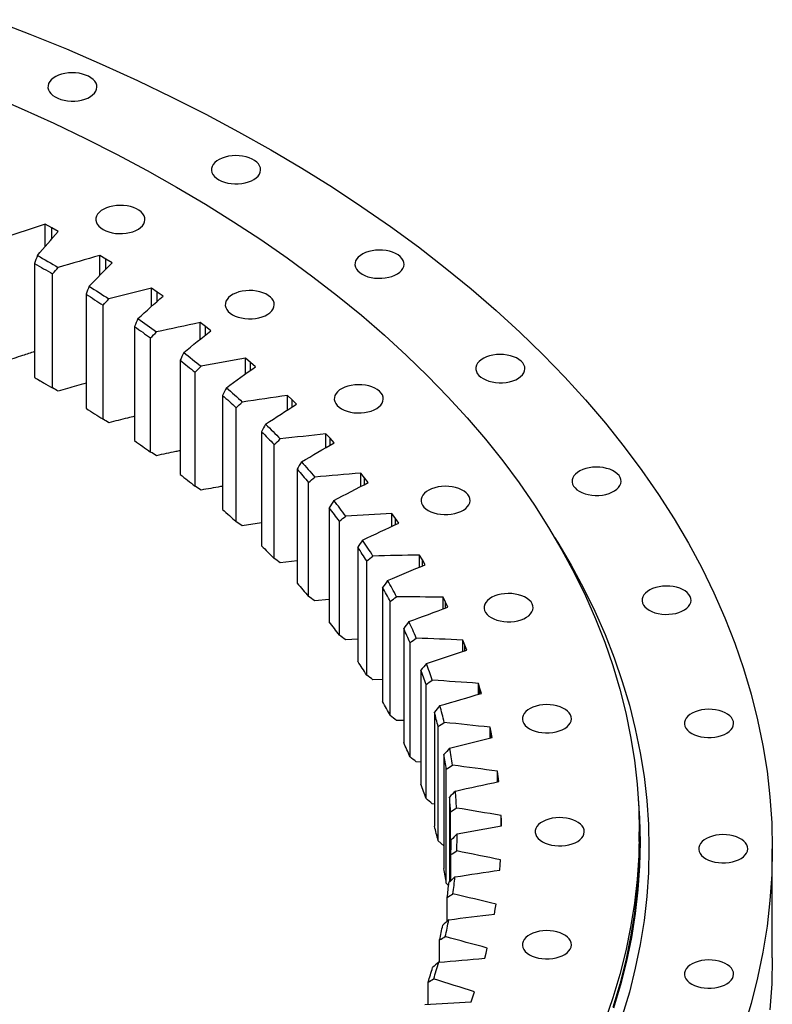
# Model space of a CAD drawing. Header units: millimetres. Extents: x -236 to 12913, y 25865 to 35735.
# Tile 10 of 10: x 8601 to 9107, y 30945 to 31607. Entities that reach past the tile are written whole.
import ezdxf

# ---------------------------------------------------------------- set-up
doc = ezdxf.new("R2010")
doc.units = ezdxf.units.MM
doc.header["$LTSCALE"] = 50

msp = doc.modelspace()

# ---------------------------------------------------------------- linework, layer by layer
at = {"lineweight": 25}
for p, q in [((8622.65, 31466.93), (8618.3, 31469.29)), ((8618.3, 31454.52), (8618.3, 31469.29)), ((8626.97, 31464.55), (8622.65, 31466.93)), ((8622.65, 31459.55), (8622.65, 31466.93)), ((8659.16, 31445.85), (8655.04, 31448.35)), ((8655.04, 31434.99), (8655.04, 31448.35)), ((8663.25, 31443.35), (8659.16, 31445.85)), ((8659.16, 31439.18), (8659.16, 31445.85)), ((8611.15, 31442.95), (8611.15, 31366.2)), ((8623.28, 31359.19), (8623.28, 31435.95)), ((8693.67, 31423.68), (8689.79, 31426.3)), ((8689.79, 31414.07), (8689.79, 31426.3)), ((8645.76, 31422.26), (8645.76, 31345.5)), ((8697.53, 31421.05), (8693.67, 31423.68)), ((8693.67, 31417.58), (8693.67, 31423.68)), ((8657.23, 31338.14), (8657.23, 31414.89)), ((8678.42, 31400.53), (8678.42, 31323.77)), ((8726.1, 31400.49), (8722.46, 31403.22)), ((8722.46, 31391.91), (8722.46, 31403.22)), ((8729.71, 31397.74), (8726.1, 31400.49)), ((8726.1, 31394.84), (8726.1, 31400.49)), ((8689.2, 31316.06), (8689.2, 31392.82)), ((8756.34, 31376.33), (8752.95, 31379.17)), ((8752.95, 31368.63), (8752.95, 31379.17)), ((8709.03, 31377.83), (8709.03, 31301.07)), ((8759.69, 31373.47), (8756.34, 31376.33)), ((8756.34, 31371.06), (8756.34, 31376.33)), ((8719.08, 31293.04), (8719.08, 31369.8)), ((8737.51, 31354.22), (8737.51, 31277.46)), ((8784.3, 31351.27), (8781.19, 31354.21)), ((8781.19, 31344.31), (8781.19, 31354.21)), ((8746.8, 31269.14), (8746.8, 31345.89)), ((8787.39, 31348.32), (8784.3, 31351.27)), ((8784.3, 31346.33), (8784.3, 31351.27)), ((8763.77, 31329.77), (8763.77, 31253.01)), ((8809.92, 31325.39), (8807.08, 31328.42)), ((8807.08, 31319.07), (8807.08, 31328.42)), ((8772.28, 31244.41), (8772.28, 31321.17)), ((8812.73, 31322.35), (8809.92, 31325.39)), ((8809.92, 31320.72), (8809.92, 31325.39)), ((8787.73, 31304.54), (8787.73, 31227.79)), ((8833.12, 31298.76), (8830.56, 31301.87)), ((8830.56, 31292.98), (8830.56, 31301.87)), ((8795.44, 31218.94), (8795.44, 31295.69)), ((8835.64, 31295.64), (8833.12, 31298.76)), ((8833.12, 31294.32), (8833.12, 31298.76)), ((8809.34, 31278.62), (8809.34, 31201.86)), ((8853.83, 31271.45), (8851.56, 31274.64)), ((8851.56, 31266.15), (8851.56, 31274.64)), ((8763.77, 31268.36), (8750.88, 31266.47)), ((8816.22, 31192.79), (8816.22, 31269.55)), ((8856.06, 31268.26), (8853.83, 31271.45)), ((8853.83, 31267.21), (8853.83, 31271.45)), ((8828.52, 31252.07), (8828.52, 31175.31)), ((8871.99, 31243.55), (8870.02, 31246.8)), ((8870.02, 31238.65), (8870.02, 31246.8)), ((8787.73, 31242.91), (8776.4, 31241.62)), ((8834.56, 31166.04), (8834.56, 31242.8)), ((8873.92, 31240.29), (8871.99, 31243.55)), ((8871.99, 31239.48), (8871.99, 31243.55)), ((8845.23, 31224.97), (8845.23, 31148.21)), ((8809.34, 31216.82), (8799.6, 31216.02)), ((8850.41, 31138.77), (8850.41, 31215.52)), ((8887.55, 31215.13), (8885.88, 31218.44)), ((8885.88, 31210.58), (8885.88, 31218.44)), ((8889.18, 31211.81), (8887.55, 31215.13)), ((8887.55, 31211.2), (8887.55, 31215.13)), ((8859.42, 31197.39), (8859.42, 31120.63)), ((8828.52, 31190.16), (8820.41, 31189.74)), ((8863.72, 31111.04), (8863.72, 31187.8)), ((8900.47, 31186.27), (8899.11, 31189.63)), ((8899.11, 31182.02), (8899.11, 31189.63)), ((8901.79, 31182.91), (8900.47, 31186.27)), ((8900.47, 31182.47), (8900.47, 31186.27)), ((8871.05, 31169.41), (8871.05, 31092.66)), ((8845.23, 31162.99), (8838.76, 31162.86)), ((8910.71, 31157.05), (8909.67, 31160.45)), ((8909.67, 31153.06), (8909.67, 31160.45)), ((8874.45, 31082.95), (8874.45, 31159.71)), ((8911.72, 31153.66), (8910.71, 31157.05)), ((8910.71, 31153.36), (8910.71, 31157.05)), ((8880.08, 31141.12), (8880.08, 31064.37)), ((8859.42, 31135.41), (8854.61, 31135.46)), ((8882.58, 31054.57), (8882.58, 31131.32)), ((8918.25, 31127.57), (8917.51, 31130.99)), ((8917.51, 31123.78), (8917.51, 31130.99)), ((8918.94, 31124.14), (8918.25, 31127.57)), ((8918.25, 31123.97), (8918.25, 31127.57)), ((8871.05, 31107.48), (8867.91, 31107.6)), ((8886.49, 31112.59), (8886.49, 31035.84)), ((8888.09, 31025.98), (8888.09, 31102.73)), ((8923.05, 31097.89), (8922.63, 31101.33)), ((8922.63, 31094.28), (8922.63, 31101.33)), ((8923.43, 31094.45), (8923.05, 31097.89)), ((8923.05, 31094.37), (8923.05, 31097.89)), ((8890.26, 31083.91), (8890.26, 31026.78)), ((8880.08, 31079.28), (8878.63, 31079.38)), ((8890.94, 31027.44), (8890.94, 31074.01)), ((8925.11, 31068.1), (8925.01, 31071.55)), ((8925.01, 31064.63), (8925.01, 31071.55)), ((8925.17, 31064.66), (8925.11, 31068.1)), ((8925.11, 31064.65), (8925.11, 31068.1)), ((8886.49, 31051.08), (8882.58, 31054.57)), ((9017.89, 31054.12), (9017.89, 31060.65)), ((9107.39, 30975.73), (9107.39, 31049.22)), ((8891.15, 31027.64), (8891.15, 31045.24)), ((8924.42, 31038.3), (8924.64, 31041.74)), ((8924.17, 31034.86), (8924.42, 31038.3)), ((8889.63, 31024.53), (8888.09, 31025.98)), ((8888.7, 31000.5), (8888.7, 31016.51)), ((8920.42, 31005.13), (8920.99, 31008.56)), ((8920.99, 31008.56), (8921.53, 31011.99)), ((8883.61, 30972.91), (8883.61, 30987.89)), ((8914.82, 30978.96), (8915.67, 30982.37)), ((8913.93, 30975.56), (8914.82, 30978.96)), ((8875.89, 30944.61), (8875.89, 30959.47)), ((8904.73, 30946.23), (8905.93, 30949.6)), ((8905.93, 30949.6), (8907.09, 30952.98))]:
    msp.add_line(p, q, dxfattribs=at)
at = {"lineweight": 25, "flags": 128}
for points in [[(8582.81, 31606.97), (8607.89, 31597.29), (8632.52, 31587.25), (8656.68, 31576.83), (8680.36, 31566.05), (8703.55, 31554.92), (8726.23, 31543.44), (8748.37, 31531.62), (8769.97, 31519.47)], [(8624.92, 31554.98), (8626.75, 31554.07), (8628.78, 31553.32), (8630.98, 31552.76), (8633.3, 31552.38), (8635.69, 31552.2), (8638.1, 31552.23), (8640.47, 31552.46), (8642.77, 31552.88), (8644.93, 31553.49), (8646.91, 31554.28), (8648.68, 31555.23), (8650.18, 31556.31), (8651.4, 31557.51), (8652.3, 31558.8), (8652.87, 31560.16), (8653.09, 31561.54), (8652.96, 31562.93), (8652.48, 31564.29), (8651.66, 31565.6), (8650.52, 31566.82), (8649.08, 31567.94), (8647.38, 31568.92), (8645.44, 31569.75), (8643.32, 31570.41), (8641.06, 31570.88), (8638.69, 31571.16), (8636.29, 31571.24), (8633.89, 31571.11), (8631.55, 31570.78), (8629.32, 31570.26), (8627.24, 31569.56), (8625.36, 31568.69), (8623.72, 31567.67), (8622.35, 31566.53), (8621.29, 31565.28), (8620.55, 31563.96), (8620.16, 31562.58), (8620.12, 31561.19), (8620.42, 31559.81), (8621.07, 31558.47), (8622.06, 31557.21), (8623.35, 31556.03), (8624.92, 31554.98)], [(8579.91, 31556.88), (8602.2, 31547.27), (8624.04, 31537.33), (8645.43, 31527.06), (8666.34, 31516.47), (8686.76, 31505.57), (8706.69, 31494.37)], [(8769.97, 31519.47), (8791.02, 31507), (8811.49, 31494.22), (8831.37, 31481.13), (8850.66, 31467.74), (8869.33, 31454.07), (8887.37, 31440.12), (8904.78, 31425.9), (8921.54, 31411.42), (8937.63, 31396.7), (8953.05, 31381.74), (8967.78, 31366.55), (8981.83, 31351.14), (8995.17, 31335.53), (9007.79, 31319.71), (9019.7, 31303.72), (9030.87, 31287.55), (9041.31, 31271.21), (9051, 31254.73), (9059.95, 31238.1), (9068.13, 31221.34), (9075.56, 31204.47), (9082.21, 31187.49), (9088.1, 31170.41), (9093.2, 31153.25), (9097.53, 31136.02), (9101.08, 31118.74), (9103.84, 31101.4), (9105.81, 31084.03), (9106.99, 31066.63), (9107.39, 31049.22), (9106.99, 31031.81), (9105.81, 31014.41), (9103.84, 30997.04), (9101.08, 30979.71), (9097.53, 30962.42), (9093.2, 30945.19), (9088.1, 30928.03)], [(8734.97, 31499.27), (8736.8, 31498.36), (8738.83, 31497.61), (8741.03, 31497.04), (8743.35, 31496.67), (8745.74, 31496.49), (8748.14, 31496.51), (8750.52, 31496.74), (8752.81, 31497.17), (8754.98, 31497.78), (8756.96, 31498.57), (8758.73, 31499.52), (8760.23, 31500.6), (8761.45, 31501.8), (8762.35, 31503.09), (8762.92, 31504.44), (8763.14, 31505.83), (8763, 31507.22), (8762.52, 31508.58), (8761.7, 31509.89), (8760.56, 31511.11), (8759.13, 31512.23), (8757.42, 31513.21), (8755.49, 31514.04), (8753.37, 31514.7), (8751.1, 31515.17), (8748.74, 31515.45), (8746.34, 31515.52), (8743.94, 31515.4), (8741.6, 31515.07), (8739.36, 31514.55), (8737.29, 31513.85), (8735.41, 31512.98), (8733.77, 31511.96), (8732.4, 31510.81), (8731.34, 31509.57), (8730.6, 31508.24), (8730.21, 31506.87), (8730.16, 31505.48), (8730.47, 31504.1), (8731.12, 31502.76), (8732.11, 31501.49), (8733.4, 31500.32), (8734.97, 31499.27)], [(8706.69, 31494.37), (8726.1, 31482.87), (8744.98, 31471.08), (8763.32, 31459), (8781.1, 31446.66), (8798.32, 31434.05), (8814.97, 31421.18), (8831.02, 31408.07), (8846.47, 31394.72), (8861.32, 31381.14), (8875.54, 31367.34), (8889.13, 31353.33), (8902.08, 31339.12), (8914.38, 31324.71), (8926.03, 31310.13), (8937.01, 31295.38), (8947.32, 31280.46), (8956.94, 31265.4), (8965.88, 31250.19), (8974.13, 31234.86), (8981.68, 31219.4), (8988.53, 31203.84), (8994.67, 31188.18), (9000.1, 31172.43), (9004.81, 31156.6), (9008.8, 31140.71), (9012.07, 31124.77), (9014.61, 31108.78), (9016.43, 31092.75), (9017.52, 31076.71), (9017.89, 31060.65), (9017.52, 31044.6), (9016.43, 31028.55), (9014.61, 31012.53), (9012.07, 30996.54), (9008.8, 30980.59), (9004.81, 30964.7), (9000.1, 30948.87), (8994.67, 30933.13)], [(8657.19, 31465.79), (8659.01, 31464.89), (8661.05, 31464.14), (8663.25, 31463.57), (8665.56, 31463.2), (8667.95, 31463.02), (8670.36, 31463.04), (8672.74, 31463.27), (8675.03, 31463.7), (8677.19, 31464.31), (8679.18, 31465.1), (8680.94, 31466.04), (8682.45, 31467.13), (8683.67, 31468.33), (8684.57, 31469.62), (8685.14, 31470.97), (8685.35, 31472.36), (8685.22, 31473.74), (8684.74, 31475.11), (8683.92, 31476.41), (8682.78, 31477.64), (8681.35, 31478.76), (8679.64, 31479.74), (8677.71, 31480.57), (8675.59, 31481.23), (8673.32, 31481.7), (8670.96, 31481.98), (8668.56, 31482.05), (8666.16, 31481.93), (8663.82, 31481.6), (8661.58, 31481.08), (8659.5, 31480.38), (8657.62, 31479.51), (8655.98, 31478.49), (8654.62, 31477.34), (8653.56, 31476.09), (8652.82, 31474.77), (8652.43, 31473.4), (8652.38, 31472.01), (8652.69, 31470.63), (8653.34, 31469.29), (8654.32, 31468.02), (8655.62, 31466.85), (8657.19, 31465.79)], [(8831.48, 31435.74), (8833.31, 31434.83), (8835.34, 31434.08), (8837.54, 31433.51), (8839.86, 31433.14), (8842.25, 31432.96), (8844.65, 31432.99), (8847.03, 31433.21), (8849.32, 31433.64), (8851.49, 31434.25), (8853.47, 31435.04), (8855.23, 31435.99), (8856.74, 31437.07), (8857.96, 31438.27), (8858.86, 31439.56), (8859.43, 31440.91), (8859.65, 31442.3), (8859.51, 31443.69), (8859.03, 31445.05), (8858.21, 31446.36), (8857.07, 31447.58), (8855.64, 31448.7), (8853.93, 31449.68), (8852, 31450.51), (8849.88, 31451.17), (8847.61, 31451.64), (8845.25, 31451.92), (8842.85, 31451.99), (8840.45, 31451.87), (8838.11, 31451.54), (8835.87, 31451.02), (8833.8, 31450.32), (8831.92, 31449.45), (8830.28, 31448.43), (8828.91, 31447.28), (8827.85, 31446.04), (8827.11, 31444.71), (8826.72, 31443.34), (8826.67, 31441.95), (8826.98, 31440.57), (8827.63, 31439.23), (8828.62, 31437.96), (8829.91, 31436.79), (8831.48, 31435.74)], [(8613.02, 31448.39), (8614.79, 31447.39), (8616.55, 31446.38), (8618.31, 31445.37), (8620.07, 31444.36), (8621.82, 31443.35), (8623.56, 31442.33), (8625.31, 31441.32), (8627.04, 31440.29)], [(8611.15, 31442.95), (8612.67, 31442.08), (8614.2, 31441.21), (8615.72, 31440.34), (8617.24, 31439.46), (8618.75, 31438.59), (8620.26, 31437.71), (8621.77, 31436.83), (8623.28, 31435.95)], [(8647.83, 31427.64), (8649.51, 31426.58), (8651.18, 31425.52), (8652.84, 31424.46), (8654.5, 31423.4), (8656.16, 31422.33), (8657.81, 31421.26), (8659.45, 31420.19), (8661.09, 31419.12)], [(8645.76, 31422.26), (8647.21, 31421.34), (8648.65, 31420.43), (8650.09, 31419.51), (8651.53, 31418.59), (8652.96, 31417.67), (8654.39, 31416.74), (8655.81, 31415.82), (8657.23, 31414.89)], [(8744.21, 31408.51), (8746.04, 31407.6), (8748.07, 31406.85), (8750.27, 31406.29), (8752.59, 31405.91), (8754.98, 31405.73), (8757.39, 31405.76), (8759.76, 31405.99), (8762.06, 31406.41), (8764.22, 31407.03), (8766.2, 31407.81), (8767.97, 31408.76), (8769.47, 31409.85), (8770.69, 31411.05), (8771.59, 31412.33), (8772.16, 31413.69), (8772.38, 31415.07), (8772.25, 31416.46), (8771.77, 31417.82), (8770.95, 31419.13), (8769.81, 31420.35), (8768.37, 31421.47), (8766.66, 31422.45), (8764.73, 31423.28), (8762.61, 31423.94), (8760.34, 31424.42), (8757.98, 31424.69), (8755.58, 31424.77), (8753.18, 31424.64), (8750.84, 31424.31), (8748.61, 31423.79), (8746.53, 31423.09), (8744.65, 31422.22), (8743.01, 31421.2), (8741.64, 31420.06), (8740.58, 31418.81), (8739.84, 31417.49), (8739.45, 31416.11), (8739.41, 31414.72), (8739.71, 31413.34), (8740.36, 31412.01), (8741.35, 31410.74), (8742.64, 31409.56), (8744.21, 31408.51)], [(8680.68, 31405.84), (8682.26, 31404.74), (8683.83, 31403.63), (8685.39, 31402.52), (8686.95, 31401.4), (8688.51, 31400.29), (8690.06, 31399.17), (8691.6, 31398.05), (8693.14, 31396.93)], [(8678.42, 31400.53), (8679.78, 31399.57), (8681.14, 31398.61), (8682.49, 31397.65), (8683.84, 31396.69), (8685.18, 31395.72), (8686.53, 31394.76), (8687.86, 31393.79), (8689.2, 31392.82)], [(8711.48, 31383.07), (8712.95, 31381.91), (8714.42, 31380.76), (8715.88, 31379.6), (8717.33, 31378.44), (8718.78, 31377.28), (8720.22, 31376.12), (8721.66, 31374.95), (8723.1, 31373.78)], [(8912.8, 31365.48), (8914.63, 31364.57), (8916.66, 31363.82), (8918.86, 31363.26), (8921.18, 31362.88), (8923.57, 31362.7), (8925.97, 31362.73), (8928.35, 31362.95), (8930.64, 31363.38), (8932.81, 31363.99), (8934.79, 31364.78), (8936.56, 31365.73), (8938.06, 31366.81), (8939.28, 31368.01), (8940.18, 31369.3), (8940.75, 31370.65), (8940.97, 31372.04), (8940.83, 31373.43), (8940.35, 31374.79), (8939.53, 31376.1), (8938.39, 31377.32), (8936.96, 31378.44), (8935.25, 31379.42), (8933.32, 31380.25), (8931.2, 31380.91), (8928.93, 31381.38), (8926.57, 31381.66), (8924.17, 31381.74), (8921.77, 31381.61), (8919.43, 31381.28), (8917.19, 31380.76), (8915.12, 31380.06), (8913.24, 31379.19), (8911.6, 31378.17), (8910.23, 31377.03), (8909.17, 31375.78), (8908.43, 31374.45), (8908.04, 31373.08), (8907.99, 31371.69), (8908.3, 31370.31), (8908.95, 31368.97), (8909.94, 31367.7), (8911.23, 31366.53), (8912.8, 31365.48)], [(8709.03, 31377.83), (8710.3, 31376.83), (8711.57, 31375.83), (8712.83, 31374.83), (8714.09, 31373.83), (8715.34, 31372.82), (8716.59, 31371.81), (8717.84, 31370.81), (8719.08, 31369.8)], [(8611.15, 31366.2), (8612.67, 31365.33), (8614.2, 31364.46), (8615.72, 31363.58), (8617.24, 31362.71), (8618.75, 31361.83), (8620.26, 31360.95), (8621.77, 31360.07), (8623.28, 31359.19)], [(8613.02, 31365.1), (8614.79, 31364.1), (8616.55, 31363.1), (8618.01, 31362.26)], [(8740.13, 31359.38), (8741.5, 31358.18), (8742.85, 31356.99), (8744.2, 31355.79), (8745.55, 31354.58), (8746.89, 31353.38), (8748.22, 31352.17), (8749.55, 31350.96), (8750.88, 31349.75)], [(8817.54, 31345.16), (8819.36, 31344.25), (8821.4, 31343.5), (8823.59, 31342.94), (8825.91, 31342.56), (8828.3, 31342.38), (8830.71, 31342.41), (8833.09, 31342.64), (8835.38, 31343.06), (8837.54, 31343.67), (8839.53, 31344.46), (8841.29, 31345.41), (8842.8, 31346.49), (8844.02, 31347.69), (8844.92, 31348.98), (8845.48, 31350.33), (8845.7, 31351.72), (8845.57, 31353.11), (8845.09, 31354.47), (8844.27, 31355.78), (8843.13, 31357), (8841.69, 31358.12), (8839.99, 31359.1), (8838.06, 31359.93), (8835.94, 31360.59), (8833.67, 31361.06), (8831.31, 31361.34), (8828.91, 31361.42), (8826.51, 31361.29), (8824.17, 31360.96), (8821.93, 31360.44), (8819.85, 31359.74), (8817.97, 31358.87), (8816.33, 31357.85), (8814.97, 31356.71), (8813.91, 31355.46), (8813.17, 31354.13), (8812.78, 31352.76), (8812.73, 31351.37), (8813.04, 31349.99), (8813.69, 31348.65), (8814.67, 31347.38), (8815.96, 31346.21), (8817.54, 31345.16)], [(8737.51, 31354.22), (8738.68, 31353.18), (8739.86, 31352.14), (8741.02, 31351.11), (8742.19, 31350.07), (8743.35, 31349.02), (8744.5, 31347.98), (8745.65, 31346.94), (8746.8, 31345.89)], [(8645.76, 31345.5), (8647.21, 31344.59), (8648.65, 31343.67), (8650.09, 31342.75), (8651.53, 31341.83), (8652.96, 31340.91), (8654.39, 31339.99), (8655.81, 31339.06), (8657.23, 31338.14)], [(8766.56, 31334.85), (8767.81, 31333.61), (8769.06, 31332.37), (8770.3, 31331.13), (8771.53, 31329.89), (8772.76, 31328.65), (8773.98, 31327.4), (8775.19, 31326.15), (8776.4, 31324.9)], [(8763.77, 31329.77), (8764.84, 31328.7), (8765.92, 31327.62), (8766.99, 31326.55), (8768.06, 31325.48), (8769.12, 31324.4), (8770.17, 31323.32), (8771.23, 31322.25), (8772.28, 31321.17)], [(8678.42, 31323.77), (8679.78, 31322.82), (8681.14, 31321.86), (8682.49, 31320.9), (8683.84, 31319.93), (8685.18, 31318.97), (8686.53, 31318), (8687.86, 31317.03), (8689.2, 31316.06)], [(8790.69, 31309.53), (8791.83, 31308.26), (8792.95, 31306.99), (8794.08, 31305.71), (8795.19, 31304.43), (8796.3, 31303.15), (8797.41, 31301.87), (8798.51, 31300.59), (8799.6, 31299.3)], [(8709.03, 31301.07), (8710.3, 31300.07), (8711.57, 31299.07), (8712.83, 31298.07), (8714.09, 31297.07), (8715.34, 31296.07), (8716.59, 31295.06), (8717.84, 31294.05), (8719.08, 31293.04)], [(8787.73, 31304.54), (8788.71, 31303.44), (8789.68, 31302.34), (8790.65, 31301.23), (8791.62, 31300.13), (8792.58, 31299.02), (8793.54, 31297.91), (8794.49, 31296.8), (8795.44, 31295.69)], [(8977.54, 31289.69), (8979.36, 31288.78), (8981.4, 31288.04), (8983.6, 31287.47), (8985.92, 31287.09), (8988.3, 31286.92), (8990.71, 31286.94), (8993.09, 31287.17), (8995.38, 31287.59), (8997.55, 31288.21), (8999.53, 31289), (9001.29, 31289.94), (9002.8, 31291.03), (9004.02, 31292.23), (9004.92, 31293.52), (9005.49, 31294.87), (9005.71, 31296.25), (9005.57, 31297.64), (9005.09, 31299.01), (9004.27, 31300.31), (9003.13, 31301.54), (9001.7, 31302.65), (8999.99, 31303.64), (8998.06, 31304.47), (8995.94, 31305.12), (8993.67, 31305.6), (8991.31, 31305.88), (8988.91, 31305.95), (8986.51, 31305.82), (8984.17, 31305.5), (8981.93, 31304.98), (8979.85, 31304.27), (8977.97, 31303.4), (8976.33, 31302.39), (8974.97, 31301.24), (8973.91, 31299.99), (8973.17, 31298.67), (8972.78, 31297.3), (8972.73, 31295.91), (8973.04, 31294.53), (8973.69, 31293.19), (8974.67, 31291.92), (8975.97, 31290.74), (8977.54, 31289.69)], [(8875.91, 31276.82), (8877.74, 31275.91), (8879.77, 31275.17), (8881.97, 31274.6), (8884.29, 31274.22), (8886.68, 31274.05), (8889.09, 31274.07), (8891.46, 31274.3), (8893.76, 31274.73), (8895.92, 31275.34), (8897.9, 31276.13), (8899.67, 31277.07), (8901.17, 31278.16), (8902.39, 31279.36), (8903.29, 31280.65), (8903.86, 31282), (8904.08, 31283.38), (8903.95, 31284.77), (8903.47, 31286.14), (8902.65, 31287.44), (8901.51, 31288.67), (8900.07, 31289.78), (8898.37, 31290.77), (8896.43, 31291.6), (8894.31, 31292.26), (8892.05, 31292.73), (8889.69, 31293.01), (8887.28, 31293.08), (8884.88, 31292.96), (8882.54, 31292.63), (8880.31, 31292.11), (8878.23, 31291.41), (8876.35, 31290.54), (8874.71, 31289.52), (8873.34, 31288.37), (8872.28, 31287.12), (8871.54, 31285.8), (8871.15, 31284.43), (8871.11, 31283.04), (8871.41, 31281.66), (8872.07, 31280.32), (8873.05, 31279.05), (8874.34, 31277.88), (8875.91, 31276.82)], [(8737.51, 31277.46), (8738.68, 31276.43), (8739.86, 31275.39), (8741.02, 31274.35), (8742.19, 31273.31), (8743.35, 31272.27), (8744.5, 31271.23), (8745.65, 31270.18), (8746.8, 31269.14)], [(8763.77, 31253.01), (8764.84, 31251.94), (8765.92, 31250.87), (8766.99, 31249.8), (8768.06, 31248.72), (8769.12, 31247.65), (8770.17, 31246.57), (8771.23, 31245.49), (8772.28, 31244.41)], [(8961.17, 31258.38), (8963.07, 31255.3), (8972.07, 31240), (8980.37, 31224.57), (8987.96, 31209.02), (8994.85, 31193.37), (9001.03, 31177.61), (9006.49, 31161.76), (9011.23, 31145.84), (9015.24, 31129.85), (9018.53, 31113.81), (9021.09, 31097.72), (9022.92, 31081.6), (9024.02, 31065.46), (9024.39, 31049.3), (9024.02, 31033.15), (9022.92, 31017), (9021.09, 31000.88), (9018.53, 30984.8), (9015.24, 30968.75), (9011.23, 30952.76), (9006.49, 30936.84)], [(8787.73, 31227.79), (8788.71, 31226.69), (8789.68, 31225.58), (8790.65, 31224.48), (8791.62, 31223.37), (8792.58, 31222.27), (8793.54, 31221.16), (8794.49, 31220.05), (8795.44, 31218.94)], [(8918.34, 31204.67), (8920.16, 31203.77), (8922.19, 31203.02), (8924.39, 31202.45), (8926.71, 31202.08), (8929.1, 31201.9), (8931.51, 31201.92), (8933.89, 31202.15), (8936.18, 31202.58), (8938.34, 31203.19), (8940.33, 31203.98), (8942.09, 31204.92), (8943.6, 31206.01), (8944.82, 31207.21), (8945.72, 31208.5), (8946.28, 31209.85), (8946.5, 31211.24), (8946.37, 31212.62), (8945.89, 31213.99), (8945.07, 31215.29), (8943.93, 31216.52), (8942.49, 31217.64), (8940.79, 31218.62), (8938.86, 31219.45), (8936.74, 31220.11), (8934.47, 31220.58), (8932.11, 31220.86), (8929.7, 31220.93), (8927.31, 31220.81), (8924.96, 31220.48), (8922.73, 31219.96), (8920.65, 31219.26), (8918.77, 31218.39), (8917.13, 31217.37), (8915.77, 31216.22), (8914.71, 31214.97), (8913.97, 31213.65), (8913.57, 31212.28), (8913.53, 31210.89), (8913.84, 31209.51), (8914.49, 31208.17), (8915.47, 31206.9), (8916.76, 31205.73), (8918.34, 31204.67)], [(9024.59, 31209.68), (9026.41, 31208.77), (9028.45, 31208.02), (9030.65, 31207.46), (9032.97, 31207.08), (9035.35, 31206.9), (9037.76, 31206.93), (9040.14, 31207.16), (9042.43, 31207.58), (9044.59, 31208.19), (9046.58, 31208.98), (9048.34, 31209.93), (9049.85, 31211.01), (9051.07, 31212.21), (9051.97, 31213.5), (9052.54, 31214.85), (9052.76, 31216.24), (9052.62, 31217.63), (9052.14, 31218.99), (9051.32, 31220.3), (9050.18, 31221.52), (9048.75, 31222.64), (9047.04, 31223.62), (9045.11, 31224.45), (9042.99, 31225.11), (9040.72, 31225.58), (9038.36, 31225.86), (9035.96, 31225.94), (9033.56, 31225.81), (9031.22, 31225.48), (9028.98, 31224.96), (9026.9, 31224.26), (9025.02, 31223.39), (9023.38, 31222.37), (9022.02, 31221.23), (9020.96, 31219.98), (9020.22, 31218.65), (9019.83, 31217.28), (9019.78, 31215.89), (9020.09, 31214.51), (9020.74, 31213.17), (9021.72, 31211.9), (9023.02, 31210.73), (9024.59, 31209.68)], [(8944.09, 31129.95), (8945.91, 31129.04), (8947.94, 31128.29), (8950.14, 31127.72), (8952.46, 31127.35), (8954.85, 31127.17), (8957.26, 31127.2), (8959.64, 31127.42), (8961.93, 31127.85), (8964.09, 31128.46), (8966.08, 31129.25), (8967.84, 31130.2), (8969.35, 31131.28), (8970.56, 31132.48), (8971.47, 31133.77), (8972.03, 31135.12), (8972.25, 31136.51), (8972.12, 31137.9), (8971.64, 31139.26), (8970.82, 31140.57), (8969.68, 31141.79), (8968.24, 31142.91), (8966.54, 31143.89), (8964.61, 31144.72), (8962.48, 31145.38), (8960.22, 31145.85), (8957.86, 31146.13), (8955.45, 31146.2), (8953.05, 31146.08), (8950.71, 31145.75), (8948.48, 31145.23), (8946.4, 31144.53), (8944.52, 31143.66), (8942.88, 31142.64), (8941.52, 31141.49), (8940.45, 31140.25), (8939.72, 31138.92), (8939.32, 31137.55), (8939.28, 31136.16), (8939.59, 31134.78), (8940.24, 31133.44), (8941.22, 31132.17), (8942.51, 31131), (8944.09, 31129.95)], [(9053.15, 31126.8), (9054.97, 31125.89), (9057, 31125.15), (9059.2, 31124.58), (9061.52, 31124.2), (9063.91, 31124.03), (9066.32, 31124.05), (9068.69, 31124.28), (9070.99, 31124.71), (9073.15, 31125.32), (9075.14, 31126.11), (9076.9, 31127.05), (9078.41, 31128.14), (9079.62, 31129.34), (9080.52, 31130.63), (9081.09, 31131.98), (9081.31, 31133.36), (9081.18, 31134.75), (9080.7, 31136.12), (9079.88, 31137.42), (9078.74, 31138.65), (9077.3, 31139.76), (9075.6, 31140.75), (9073.67, 31141.58), (9071.54, 31142.24), (9069.28, 31142.71), (9066.92, 31142.99), (9064.51, 31143.06), (9062.11, 31142.93), (9059.77, 31142.61), (9057.54, 31142.09), (9055.46, 31141.38), (9053.58, 31140.51), (9051.94, 31139.5), (9050.57, 31138.35), (9049.51, 31137.1), (9048.78, 31135.78), (9048.38, 31134.41), (9048.34, 31133.02), (9048.65, 31131.64), (9049.3, 31130.3), (9050.28, 31129.03), (9051.57, 31127.86), (9053.15, 31126.8)], [(9017.2, 31082.7), (9018.02, 31069.77), (9018.39, 31053.71), (9018.02, 31037.65), (9016.93, 31021.59), (9015.11, 31005.56), (9012.56, 30989.57), (9009.29, 30973.61), (9005.3, 30957.71), (9000.59, 30941.88)], [(8952.72, 31053.92), (8954.54, 31053.01), (8956.58, 31052.26), (8958.78, 31051.69), (8961.09, 31051.32), (8963.48, 31051.14), (8965.89, 31051.17), (8968.27, 31051.39), (8970.56, 31051.82), (8972.72, 31052.43), (8974.71, 31053.22), (8976.47, 31054.17), (8977.98, 31055.25), (8979.2, 31056.45), (8980.1, 31057.74), (8980.66, 31059.09), (8980.88, 31060.48), (8980.75, 31061.87), (8980.27, 31063.23), (8979.45, 31064.54), (8978.31, 31065.76), (8976.87, 31066.88), (8975.17, 31067.86), (8973.24, 31068.69), (8971.12, 31069.35), (8968.85, 31069.82), (8966.49, 31070.1), (8964.09, 31070.18), (8961.69, 31070.05), (8959.35, 31069.72), (8957.11, 31069.2), (8955.03, 31068.5), (8953.15, 31067.63), (8951.51, 31066.61), (8950.15, 31065.46), (8949.09, 31064.22), (8948.35, 31062.89), (8947.96, 31061.52), (8947.91, 31060.13), (8948.22, 31058.75), (8948.87, 31057.41), (8949.85, 31056.14), (8951.15, 31054.97), (8952.72, 31053.92)], [(9062.72, 31042.48), (9064.54, 31041.58), (9066.58, 31040.83), (9068.78, 31040.26), (9071.09, 31039.89), (9073.48, 31039.71), (9075.89, 31039.73), (9078.27, 31039.96), (9080.56, 31040.39), (9082.72, 31041), (9084.71, 31041.79), (9086.47, 31042.74), (9087.98, 31043.82), (9089.2, 31045.02), (9090.1, 31046.31), (9090.66, 31047.66), (9090.88, 31049.05), (9090.75, 31050.43), (9090.27, 31051.8), (9089.45, 31053.11), (9088.31, 31054.33), (9086.87, 31055.45), (9085.17, 31056.43), (9083.24, 31057.26), (9081.12, 31057.92), (9078.85, 31058.39), (9076.49, 31058.67), (9074.09, 31058.74), (9071.69, 31058.62), (9069.35, 31058.29), (9067.11, 31057.77), (9065.03, 31057.07), (9063.15, 31056.2), (9061.51, 31055.18), (9060.15, 31054.03), (9059.09, 31052.78), (9058.35, 31051.46), (9057.96, 31050.09), (9057.91, 31048.7), (9058.22, 31047.32), (9058.87, 31045.98), (9059.85, 31044.71), (9061.15, 31043.54), (9062.72, 31042.48)], [(9017.89, 31054.12), (9017.52, 31038.06), (9016.43, 31022.02), (9014.61, 31006), (9012.07, 30990), (9008.8, 30974.06), (9004.81, 30958.17), (9000.1, 30942.34)], [(8944.09, 30977.89), (8945.91, 30976.98), (8947.94, 30976.23), (8950.14, 30975.67), (8952.46, 30975.29), (8954.85, 30975.11), (8957.26, 30975.14), (8959.64, 30975.36), (8961.93, 30975.79), (8964.09, 30976.4), (8966.08, 30977.19), (8967.84, 30978.14), (8969.35, 30979.22), (8970.56, 30980.42), (8971.47, 30981.71), (8972.03, 30983.06), (8972.25, 30984.45), (8972.12, 30985.84), (8971.64, 30987.2), (8970.82, 30988.51), (8969.68, 30989.73), (8968.24, 30990.85), (8966.54, 30991.83), (8964.61, 30992.66), (8962.48, 30993.32), (8960.22, 30993.79), (8957.86, 30994.07), (8955.45, 30994.15), (8953.05, 30994.02), (8950.71, 30993.69), (8948.48, 30993.17), (8946.4, 30992.47), (8944.52, 30991.6), (8942.88, 30990.58), (8941.52, 30989.44), (8940.45, 30988.19), (8939.72, 30986.86), (8939.32, 30985.49), (8939.28, 30984.1), (8939.59, 30982.72), (8940.24, 30981.38), (8941.22, 30980.11), (8942.51, 30978.94), (8944.09, 30977.89)], [(9107.39, 30975.73), (9106.99, 30958.32), (9105.81, 30940.93)], [(9053.15, 30958.17), (9054.97, 30957.26), (9057, 30956.51), (9059.2, 30955.94), (9061.52, 30955.57), (9063.91, 30955.39), (9066.32, 30955.42), (9068.69, 30955.64), (9070.99, 30956.07), (9073.15, 30956.68), (9075.14, 30957.47), (9076.9, 30958.42), (9078.41, 30959.5), (9079.62, 30960.7), (9080.52, 30961.99), (9081.09, 30963.34), (9081.31, 30964.73), (9081.18, 30966.12), (9080.7, 30967.48), (9079.88, 30968.79), (9078.74, 30970.01), (9077.3, 30971.13), (9075.6, 30972.11), (9073.67, 30972.94), (9071.54, 30973.6), (9069.28, 30974.07), (9066.92, 30974.35), (9064.51, 30974.43), (9062.11, 30974.3), (9059.77, 30973.97), (9057.54, 30973.45), (9055.46, 30972.75), (9053.58, 30971.88), (9051.94, 30970.86), (9050.57, 30969.71), (9049.51, 30968.47), (9048.78, 30967.14), (9048.38, 30965.77), (9048.34, 30964.38), (9048.65, 30963), (9049.3, 30961.66), (9050.28, 30960.39), (9051.57, 30959.22), (9053.15, 30958.17)]]:
    msp.add_lwpolyline(points, dxfattribs=at)
at = {"lineweight": 25}
for centre, radius, start, end in [((8437.15, 30990.63), 476.06, 36.38381, 37.96835), ((8435.1, 30987.66), 474.04, 36.48794, 37.86422), ((8469.47, 31013.42), 436.5, 32.21952, 33.89841), ((8467.29, 31010.35), 434.64, 32.32986, 33.78807), ((8498.67, 31030.93), 402.46, 27.81815, 29.59045), ((8496.36, 31027.79), 400.74, 27.93462, 29.47397), ((8435.1, 30910.9), 474.04, 36.48794, 37.86422), ((8524.17, 31043.65), 373.96, 23.18811, 25.04935), ((8521.75, 31040.45), 372.36, 23.31043, 24.92703), ((8467.29, 30933.6), 434.64, 32.32986, 33.78807), ((8545.48, 31052.18), 350.99, 18.34786, 20.28944), ((8542.97, 31048.95), 349.49, 18.47546, 20.16185), ((8496.36, 30951.03), 400.74, 27.93462, 29.47397), ((8559.62, 31054.03), 332.09, 13.459, 15.20381), ((8562.19, 31057.28), 333.51, 13.32698, 15.33582), ((8521.75, 30963.7), 372.36, 23.31043, 24.92703), ((8573.98, 31059.78), 321.46, 8.16611, 10.22485), ((8571.35, 31056.52), 320.09, 8.30141, 10.08955), ((8542.97, 30972.2), 349.49, 18.47546, 20.16185), ((8580.6, 31060.58), 314.79, 2.91552, 5.00326), ((8577.95, 31057.32), 313.44, 3.05272, 4.86606), ((8559.62, 30977.28), 332.09, 13.459, 15.20381), ((8579.27, 31057.39), 312.11, 357.76972, 359.58819), ((8581.93, 31060.65), 313.45, 357.63213, 359.72578), ((8571.35, 30979.76), 320.09, 8.30141, 10.08955), ((8577.95, 31060.97), 317.45, 352.37539, 354.45141), ((8575.3, 31057.7), 316.1, 352.51182, 354.31498), ((8568.72, 31062.5), 326.81, 347.20269, 349.2389), ((8566.12, 31059.23), 325.41, 347.33651, 349.10508), ((8551.89, 31062.9), 340.11, 342.2951, 344.01235), ((8554.44, 31066.19), 341.57, 342.16516, 344.14229)]:
    msp.add_arc(centre, radius, start, end, dxfattribs=at)
for points in [[(8618.3, 31469.29), (8609.25, 31466.32), (8600.18, 31463.36), (8591.09, 31460.39)], [(8613.02, 31448.39), (8617.66, 31453.79), (8622.31, 31459.17), (8626.97, 31464.55)], [(8613.02, 31448.39), (8612.39, 31446.58), (8611.77, 31444.76), (8611.15, 31442.95)], [(8655.04, 31448.35), (8645.72, 31445.66), (8636.39, 31442.97), (8627.04, 31440.29)], [(8623.28, 31435.95), (8624.53, 31437.4), (8625.79, 31438.84), (8627.04, 31440.29)], [(8647.83, 31427.64), (8652.97, 31432.88), (8658.11, 31438.12), (8663.25, 31443.35)], [(8647.83, 31427.64), (8647.14, 31425.84), (8646.45, 31424.05), (8645.76, 31422.26)], [(8689.79, 31426.3), (8680.24, 31423.9), (8670.67, 31421.51), (8661.09, 31419.12)], [(8657.23, 31414.89), (8658.52, 31416.3), (8659.81, 31417.71), (8661.09, 31419.12)], [(8680.68, 31405.84), (8686.3, 31410.92), (8691.91, 31415.99), (8697.53, 31421.05)], [(8680.68, 31405.84), (8679.93, 31404.07), (8679.18, 31402.3), (8678.42, 31400.53)], [(8722.46, 31403.22), (8712.7, 31401.12), (8702.93, 31399.02), (8693.14, 31396.93)], [(8689.2, 31392.82), (8690.51, 31394.19), (8691.83, 31395.56), (8693.14, 31396.93)], [(8711.48, 31383.07), (8717.55, 31387.97), (8723.63, 31392.86), (8729.71, 31397.74)], [(8711.48, 31383.07), (8710.66, 31381.32), (8709.85, 31379.57), (8709.03, 31377.83)], [(8752.95, 31379.17), (8743.01, 31377.37), (8733.06, 31375.57), (8723.1, 31373.78)], [(8719.08, 31369.8), (8720.42, 31371.13), (8721.76, 31372.46), (8723.1, 31373.78)], [(8740.13, 31359.38), (8746.65, 31364.09), (8753.17, 31368.78), (8759.69, 31373.47)], [(8611.15, 31366.2), (8611.77, 31365.83), (8612.39, 31365.47), (8613.02, 31365.1)], [(8627.04, 31357.01), (8625.79, 31357.74), (8624.53, 31358.46), (8623.28, 31359.19)], [(8740.13, 31359.38), (8739.26, 31357.66), (8738.38, 31355.94), (8737.51, 31354.22)], [(8781.19, 31354.21), (8771.1, 31352.72), (8760.99, 31351.23), (8750.88, 31349.75)], [(8746.8, 31345.89), (8748.16, 31347.18), (8749.52, 31348.47), (8750.88, 31349.75)], [(8766.56, 31334.85), (8773.5, 31339.34), (8780.44, 31343.84), (8787.39, 31348.32)], [(8661.09, 31335.83), (8659.81, 31336.6), (8658.52, 31337.37), (8657.23, 31338.14)], [(8766.56, 31334.85), (8765.63, 31333.15), (8764.7, 31331.46), (8763.77, 31329.77)], [(8807.08, 31328.42), (8796.87, 31327.24), (8786.64, 31326.07), (8776.4, 31324.9)], [(8772.28, 31321.17), (8773.65, 31322.41), (8775.03, 31323.66), (8776.4, 31324.9)], [(8790.69, 31309.53), (8798.04, 31313.81), (8805.38, 31318.08), (8812.73, 31322.35)], [(8693.14, 31313.64), (8691.83, 31314.45), (8690.51, 31315.26), (8689.2, 31316.06)], [(8790.69, 31309.53), (8789.7, 31307.87), (8788.72, 31306.21), (8787.73, 31304.54)], [(8830.56, 31301.87), (8820.25, 31301.01), (8809.93, 31300.15), (8799.6, 31299.3)], [(8723.1, 31290.5), (8721.76, 31291.35), (8720.42, 31292.19), (8719.08, 31293.04)], [(8795.44, 31295.69), (8796.83, 31296.9), (8798.21, 31298.1), (8799.6, 31299.3)], [(8812.45, 31283.52), (8820.18, 31287.56), (8827.91, 31291.6), (8835.64, 31295.64)], [(8812.45, 31283.52), (8811.41, 31281.88), (8810.38, 31280.25), (8809.34, 31278.62)], [(8816.22, 31269.55), (8817.62, 31270.71), (8819.01, 31271.87), (8820.41, 31273.03)], [(8851.56, 31274.64), (8841.19, 31274.1), (8830.8, 31273.56), (8820.41, 31273.03)], [(8750.88, 31266.47), (8749.52, 31267.36), (8748.16, 31268.25), (8746.8, 31269.14)], [(8831.78, 31256.87), (8839.88, 31260.67), (8847.97, 31264.47), (8856.06, 31268.26)], [(8831.78, 31256.87), (8830.7, 31255.27), (8829.61, 31253.67), (8828.52, 31252.07)], [(8870.02, 31246.8), (8859.61, 31246.58), (8849.19, 31246.36), (8838.76, 31246.15)], [(8776.4, 31241.62), (8775.03, 31242.55), (8773.65, 31243.48), (8772.28, 31244.41)], [(8834.56, 31242.8), (8835.96, 31243.91), (8837.36, 31245.03), (8838.76, 31246.15)], [(8848.63, 31229.66), (8857.06, 31233.21), (8865.49, 31236.76), (8873.92, 31240.29)], [(8848.63, 31229.66), (8847.5, 31228.1), (8846.37, 31226.53), (8845.23, 31224.97)], [(8799.6, 31216.02), (8798.21, 31216.99), (8796.83, 31217.96), (8795.44, 31218.94)], [(8850.41, 31215.52), (8851.81, 31216.6), (8853.21, 31217.67), (8854.61, 31218.74)], [(8885.88, 31218.44), (8875.47, 31218.53), (8865.05, 31218.64), (8854.61, 31218.74)], [(8862.95, 31201.98), (8871.69, 31205.27), (8880.44, 31208.54), (8889.18, 31211.81)], [(8862.95, 31201.98), (8861.77, 31200.45), (8860.6, 31198.92), (8859.42, 31197.39)], [(8820.41, 31189.74), (8819.01, 31190.76), (8817.62, 31191.77), (8816.22, 31192.79)], [(8863.72, 31187.8), (8865.11, 31188.83), (8866.51, 31189.86), (8867.91, 31190.89)], [(8899.11, 31189.63), (8888.72, 31190.04), (8878.32, 31190.46), (8867.91, 31190.89)], [(8874.69, 31173.89), (8883.73, 31176.91), (8892.76, 31179.91), (8901.79, 31182.91)], [(8874.69, 31173.89), (8873.48, 31172.4), (8872.26, 31170.91), (8871.05, 31169.41)], [(8838.76, 31162.86), (8837.36, 31163.92), (8835.96, 31164.98), (8834.56, 31166.04)], [(8874.45, 31159.71), (8875.84, 31160.69), (8877.23, 31161.68), (8878.63, 31162.67)], [(8909.67, 31160.45), (8899.33, 31161.18), (8888.98, 31161.92), (8878.63, 31162.67)], [(8883.83, 31145.49), (8893.13, 31148.22), (8902.43, 31150.94), (8911.72, 31153.66)], [(8883.83, 31145.49), (8882.58, 31144.03), (8881.33, 31142.58), (8880.08, 31141.12)], [(8854.61, 31135.46), (8853.21, 31136.56), (8851.81, 31137.66), (8850.41, 31138.77)], [(8882.58, 31131.32), (8883.96, 31132.27), (8885.34, 31133.21), (8886.72, 31134.16)], [(8917.51, 31130.99), (8907.26, 31132.04), (8896.99, 31133.09), (8886.72, 31134.16)], [(8890.33, 31116.84), (8899.87, 31119.28), (8909.41, 31121.72), (8918.94, 31124.14)], [(8890.33, 31116.84), (8889.05, 31115.43), (8887.77, 31114.01), (8886.49, 31112.59)], [(8867.91, 31107.6), (8866.51, 31108.75), (8865.11, 31109.9), (8863.72, 31111.04)], [(8888.09, 31102.73), (8889.45, 31103.63), (8890.82, 31104.54), (8892.18, 31105.44)], [(8922.63, 31101.33), (8912.49, 31102.69), (8902.34, 31104.06), (8892.18, 31105.44)], [(8894.19, 31088.04), (8903.94, 31090.18), (8913.69, 31092.32), (8923.43, 31094.45)], [(8894.19, 31088.04), (8892.88, 31086.66), (8891.57, 31085.28), (8890.26, 31083.91)], [(8878.63, 31079.38), (8877.23, 31080.57), (8875.84, 31081.76), (8874.45, 31082.95)], [(8890.94, 31074.01), (8892.29, 31074.87), (8893.64, 31075.73), (8894.98, 31076.59)], [(8925.01, 31071.55), (8915.01, 31073.22), (8905, 31074.91), (8894.98, 31076.59)], [(8895.38, 31059.15), (8905.32, 31061), (8915.25, 31062.83), (8925.17, 31064.66)], [(8895.38, 31059.15), (8894.05, 31057.82), (8892.71, 31056.48), (8891.38, 31055.14)], [(8891.15, 31045.24), (8892.47, 31046.06), (8893.8, 31046.88), (8895.12, 31047.7)], [(8924.64, 31041.74), (8914.81, 31043.72), (8904.97, 31045.71), (8895.12, 31047.7)], [(8893.91, 31030.27), (8904, 31031.81), (8914.09, 31033.34), (8924.17, 31034.86)], [(8893.91, 31030.27), (8892.56, 31028.98), (8891.2, 31027.68), (8889.85, 31026.39)], [(8888.7, 31016.51), (8890, 31017.29), (8891.3, 31018.07), (8892.59, 31018.85)], [(8921.53, 31011.99), (8911.89, 31014.27), (8902.24, 31016.55), (8892.59, 31018.85)], [(8889.78, 31001.48), (8888.41, 31000.23), (8887.04, 30998.98), (8885.66, 30997.72)], [(8889.78, 31001.48), (8900, 31002.7), (8910.21, 31003.92), (8920.42, 31005.13)], [(8883.61, 30987.89), (8884.88, 30988.63), (8886.15, 30989.37), (8887.41, 30990.11)], [(8915.67, 30982.37), (8906.26, 30984.95), (8896.84, 30987.53), (8887.41, 30990.11)], [(8883, 30972.86), (8893.32, 30973.76), (8903.63, 30974.66), (8913.93, 30975.56)], [(8883, 30972.86), (8881.62, 30971.65), (8880.23, 30970.44), (8878.84, 30969.23)], [(8875.89, 30959.47), (8877.12, 30960.17), (8878.36, 30960.87), (8879.59, 30961.58)], [(8907.09, 30952.98), (8897.93, 30955.84), (8888.76, 30958.7), (8879.59, 30961.58)], [(8873.59, 30944.48), (8883.98, 30945.07), (8894.36, 30945.65), (8904.73, 30946.23)]]:
    msp.add_open_spline(points, degree=3, dxfattribs=at)
for points, knots in [([(8611.15, 31383.66), (8608.46, 31382.78), (8601.77, 31380.59), (8595.09, 31378.41), (8591.09, 31377.1)], [0, 0, 0, 0, 0.402579, 1, 1, 1, 1]), ([(8645.76, 31362.39), (8643.63, 31361.77), (8637.4, 31359.98), (8631.15, 31358.19), (8627.04, 31357.01)], [0, 0, 0, 0, 0.341553, 1, 1, 1, 1]), ([(8678.42, 31340.17), (8676.86, 31339.77), (8671.08, 31338.33), (8665.31, 31336.88), (8661.09, 31335.83)], [0, 0, 0, 0, 0.270939, 1, 1, 1, 1]), ([(8709.03, 31317.05), (8708.04, 31316.83), (8702.74, 31315.7), (8697.44, 31314.56), (8693.14, 31313.64)], [0, 0, 0, 0, 0.187771, 1, 1, 1, 1]), ([(8737.51, 31293.09), (8737.09, 31293.01), (8732.28, 31292.15), (8727.48, 31291.28), (8723.1, 31290.5)], [0, 0, 0, 0, 0.0877533, 1, 1, 1, 1])]:
    msp.add_open_spline(points, degree=3, knots=knots, dxfattribs=at)

doc.saveas('drawing.dxf')
